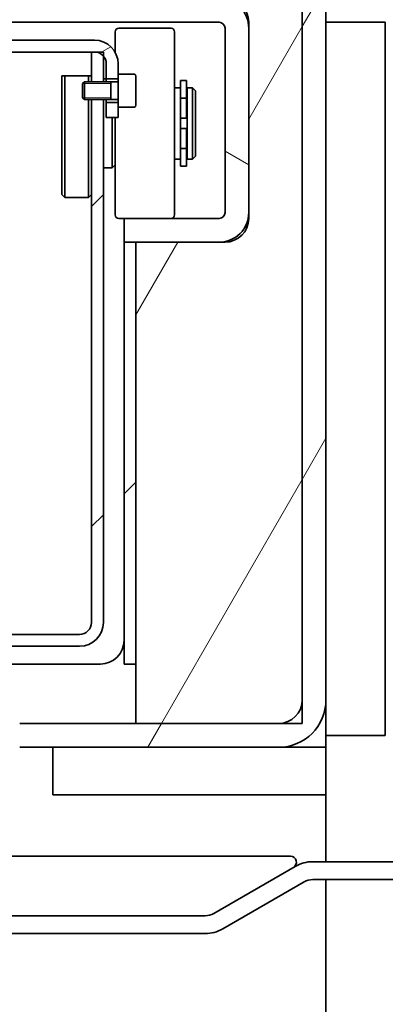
# Model space of a CAD drawing. Header units: millimetres. Extents: x 0 to 7128, y 0 to 5040.
# Tile 58 of 215: x 676 to 738, y 1470 to 1636. Entities that reach past the tile are written whole.
import ezdxf

# ---------------------------------------------------------------- set-up
doc = ezdxf.new("R2010")
doc.units = ezdxf.units.MM
doc.header["$LTSCALE"] = 12
doc.linetypes.add('DASHED_SPACE', pattern=[0.2067, 0.1654, -0.0413])
doc.layers.add('Filettatura(ISO)', color=3, linetype='Continuous', lineweight=9, true_color=0x00ff00)
doc.layers.add('Tratteggio', color=7, linetype='Continuous', lineweight=9, true_color=0x1e1e47)
doc.layers.add('Linee dettaglio cerchio(ISO)', color=7, linetype='DASHED_SPACE', lineweight=25)
doc.layers.add('Spigoli visibili(ISO)', color=7, linetype='Continuous', lineweight=35)
pattern_1 = [(60, (0, 0), (-32.99556, 19.05), [])]
pattern_2 = [(45, (0, 0), (-26.9408, 26.9408), [])]

# ---------------------------------------------------------------- blocks, each defined once
blk = doc.blocks.new('Dettaglio2d0')
at = {"layer": 'Linee dettaglio cerchio(ISO)', "ltscale": 29.471664, "flags": 128}
blk.add_lwpolyline([(34.316, 111.049), (70.232, 111.049), (70.232, 133.005), (34.316, 133.005), (34.316, 111.049)], dxfattribs=at)

msp = doc.modelspace()

# ---------------------------------------------------------------- hatches: boundary and pattern name
at = {"layer": 'Tratteggio'}
h = msp.add_hatch(dxfattribs=at)
h.set_pattern_fill('ANSI31', color=256, scale=304.8, angle=14.99998, style=0)
h.set_pattern_definition(pattern_1)
edge = h.paths.add_edge_path()
edge.add_line((723.683, 1715.151), (531.683, 1715.151))
edge.add_line((531.683, 1715.151), (531.683, 1521.151))
edge.add_line((531.683, 1521.151), (531.683, 1517.151))
edge.add_line((531.683, 1517.151), (535.683, 1517.151))
edge.add_line((535.683, 1517.151), (559.683, 1517.151))
edge.add_line((559.683, 1517.151), (559.683, 1527.151))
edge.add_line((559.683, 1527.151), (559.683, 1598.151))
edge.add_line((559.683, 1598.151), (545.683, 1598.151))
edge.add_line((545.683, 1598.151), (544.683, 1598.151))
edge.add_ellipse((544.683, 1602.151), major_axis=(-4, 0), ratio=1, start_angle=0, end_angle=90, ccw=False)
edge.add_line((540.683, 1602.151), (540.683, 1603.151))
edge.add_line((540.683, 1603.151), (540.683, 1634.151))
edge.add_line((540.683, 1634.151), (540.683, 1635.151))
edge.add_ellipse((544.683, 1635.151), major_axis=(0, 4), ratio=1, start_angle=0, end_angle=90, ccw=False)
edge.add_line((544.683, 1639.151), (545.683, 1639.151))
edge.add_line((545.683, 1639.151), (709.683, 1639.151))
edge.add_line((709.683, 1639.151), (710.683, 1639.151))
edge.add_ellipse((710.683, 1635.151), major_axis=(4, 0), ratio=1, start_angle=0, end_angle=90, ccw=False)
edge.add_line((714.683, 1635.151), (714.683, 1634.151))
edge.add_line((714.683, 1634.151), (714.683, 1603.151))
edge.add_line((714.683, 1603.151), (714.683, 1602.151))
edge.add_ellipse((710.683, 1602.151), major_axis=(0, -4), ratio=1, start_angle=0, end_angle=90, ccw=False)
edge.add_line((710.683, 1598.151), (709.683, 1598.151))
edge.add_line((709.683, 1598.151), (695.683, 1598.151))
edge.add_line((695.683, 1598.151), (695.683, 1527.151))
edge.add_line((695.683, 1527.151), (695.683, 1517.151))
edge.add_line((695.683, 1517.151), (719.683, 1517.151))
edge.add_line((719.683, 1517.151), (723.683, 1517.151))
edge.add_line((723.683, 1517.151), (723.683, 1521.151))
edge.add_line((723.683, 1521.151), (723.683, 1715.151))
edge = h.paths.add_edge_path(flags=0)
edge.add_ellipse((567.683, 1690.151), major_axis=(0, 10), ratio=1, start_angle=0, end_angle=90)
edge.add_line((557.683, 1690.151), (557.683, 1665.151))
edge.add_ellipse((567.683, 1665.151), major_axis=(-10, 0), ratio=1, start_angle=0, end_angle=90)
edge.add_line((567.683, 1655.151), (687.683, 1655.151))
edge.add_ellipse((687.683, 1665.151), major_axis=(0, -10), ratio=1, start_angle=0, end_angle=90)
edge.add_line((697.683, 1665.151), (697.683, 1690.151))
edge.add_ellipse((687.683, 1690.151), major_axis=(10, 0), ratio=1, start_angle=0, end_angle=90)
edge.add_line((687.683, 1700.151), (567.683, 1700.151))
h = msp.add_hatch(dxfattribs=at)
h.set_pattern_fill('ANSI31', color=256, scale=304.8, angle=14.99998, style=0)
h.set_pattern_definition(pattern_1)
edge = h.paths.add_edge_path()
edge.add_line((670.431, 1514.808), (663.825, 1508.201))
edge.add_ellipse((660.996, 1511.03), major_axis=(-2.828, -2.828), ratio=1, start_angle=0, end_angle=90, ccw=False)
edge.add_line((658.168, 1508.201), (652.511, 1513.858))
edge.add_line((652.511, 1513.858), (649.683, 1511.03))
edge.add_line((649.683, 1511.03), (655.339, 1505.373))
edge.add_ellipse((660.996, 1511.03), major_axis=(5.657, -5.657), ratio=1, start_angle=270, end_angle=360)
edge.add_line((666.653, 1505.373), (673.26, 1511.979))
edge.add_ellipse((676.088, 1509.151), major_axis=(2.828, 2.828), ratio=1, start_angle=45, end_angle=90, ccw=False)
edge.add_line((676.088, 1513.151), (719.683, 1513.151))
edge.add_ellipse((719.683, 1521.151), major_axis=(8, 0), ratio=1, start_angle=270, end_angle=360)
edge.add_line((727.683, 1521.151), (727.683, 1683.651))
edge.add_line((727.683, 1683.651), (727.683, 1715.151))
edge.add_line((727.683, 1715.151), (723.683, 1715.151))
edge.add_line((723.683, 1715.151), (723.683, 1521.151))
edge.add_ellipse((719.683, 1521.151), major_axis=(0, -4), ratio=1, start_angle=0, end_angle=90, ccw=False)
edge.add_line((719.683, 1517.151), (695.683, 1517.151))
edge.add_line((695.683, 1517.151), (676.088, 1517.151))
edge.add_ellipse((676.088, 1509.151), major_axis=(-8, 0), ratio=1, start_angle=270, end_angle=315)
h = msp.add_hatch(dxfattribs=at)
h.set_pattern_fill('ANSI31', color=256, scale=304.8, angle=105.00025, style=0)
h.set_pattern_definition([(150.0002, (0, 0), (-19.04986, -32.99565), [])])
edge = h.paths.add_edge_path()
edge.add_ellipse((545.683, 1634.151), major_axis=(-5, 0), ratio=1, start_angle=270, end_angle=360)
edge.add_line((540.683, 1634.151), (540.683, 1603.151))
edge.add_ellipse((545.683, 1603.151), major_axis=(0, -5), ratio=1, start_angle=270, end_angle=360)
edge.add_line((545.683, 1598.151), (559.683, 1598.151))
edge.add_line((559.683, 1598.151), (561.683, 1598.151))
edge.add_line((561.683, 1598.151), (561.683, 1602.151))
edge.add_line((561.683, 1602.151), (545.683, 1602.151))
edge.add_ellipse((545.683, 1603.151), major_axis=(-1, 0), ratio=1, start_angle=0, end_angle=90, ccw=False)
edge.add_line((544.683, 1603.151), (544.683, 1634.151))
edge.add_ellipse((545.683, 1634.151), major_axis=(0, 1), ratio=1, start_angle=0, end_angle=90, ccw=False)
edge.add_line((545.683, 1635.151), (709.683, 1635.151))
edge.add_ellipse((709.683, 1634.151), major_axis=(1, 0), ratio=1, start_angle=0, end_angle=90, ccw=False)
edge.add_line((710.683, 1634.151), (710.683, 1603.151))
edge.add_ellipse((709.683, 1603.151), major_axis=(0, -1), ratio=1, start_angle=0, end_angle=90, ccw=False)
edge.add_line((709.683, 1602.151), (693.683, 1602.151))
edge.add_line((693.683, 1602.151), (693.683, 1598.151))
edge.add_line((693.683, 1598.151), (695.683, 1598.151))
edge.add_line((695.683, 1598.151), (709.683, 1598.151))
edge.add_ellipse((709.683, 1603.151), major_axis=(5, 0), ratio=1, start_angle=270, end_angle=360)
edge.add_line((714.683, 1603.151), (714.683, 1634.151))
edge.add_ellipse((709.683, 1634.151), major_axis=(0, 5), ratio=1, start_angle=270, end_angle=360)
edge.add_line((709.683, 1639.151), (545.683, 1639.151))
h = msp.add_hatch(dxfattribs=at)
h.set_pattern_fill('ANSI31', color=256, scale=304.8, angle=-14.99998, style=0)
h.set_pattern_definition([(30, (0, 0), (-19.05, 32.9956), [])])
h.paths.add_polyline_path([(564.683, 1619.151), (564.683, 1621.651), (562.683, 1621.651), (562.683, 1620.901), (562.683, 1619.151)])
h.paths.add_polyline_path([(690.683, 1621.651), (690.683, 1619.151), (692.683, 1619.151), (692.683, 1620.901), (692.683, 1621.651)])
edge = h.paths.add_edge_path()
edge.add_line((688.683, 1632.151), (566.683, 1632.151))
edge.add_ellipse((566.683, 1628.151), major_axis=(-4, 0), ratio=1, start_angle=270, end_angle=360)
edge.add_line((562.683, 1628.151), (562.683, 1626.401))
edge.add_line((562.683, 1626.401), (562.683, 1625.651))
edge.add_line((562.683, 1625.651), (564.683, 1625.651))
edge.add_line((564.683, 1625.651), (564.683, 1628.151))
edge.add_ellipse((566.683, 1628.151), major_axis=(0, 2), ratio=1, start_angle=48.59038, end_angle=90, ccw=False)
edge.add_ellipse((566.683, 1628.151), major_axis=(1.323, 1.5), ratio=1, start_angle=41.40962, end_angle=90, ccw=False)
edge.add_line((566.683, 1630.151), (567.183, 1630.151))
edge.add_line((567.183, 1630.151), (688.183, 1630.151))
edge.add_line((688.183, 1630.151), (688.683, 1630.151))
edge.add_ellipse((688.683, 1628.151), major_axis=(2, 0), ratio=1, start_angle=41.40962, end_angle=90, ccw=False)
edge.add_ellipse((688.683, 1628.151), major_axis=(1.323, -1.5), ratio=1, start_angle=48.59038, end_angle=90, ccw=False)
edge.add_line((690.683, 1628.151), (690.683, 1625.651))
edge.add_line((690.683, 1625.651), (692.683, 1625.651))
edge.add_line((692.683, 1625.651), (692.683, 1626.401))
edge.add_line((692.683, 1626.401), (692.683, 1628.151))
edge.add_ellipse((688.683, 1628.151), major_axis=(0, 4), ratio=1, start_angle=270, end_angle=360)
h = msp.add_hatch(dxfattribs=at)
h.set_pattern_fill('ANSI31', color=256, scale=304.8, style=0)
h.set_pattern_definition(pattern_2)
h.paths.add_polyline_path([(690.183, 1625.151), (690.183, 1629.474), (690.183, 1630.151), (688.683, 1630.151), (688.183, 1630.151), (688.183, 1625.151)])
h.paths.add_polyline_path([(567.183, 1625.151), (567.183, 1630.151), (566.683, 1630.151), (565.183, 1630.151), (565.183, 1629.474), (565.183, 1625.151)])
edge = h.paths.add_edge_path()
edge.add_ellipse((569.183, 1534.151), major_axis=(0, -4), ratio=1, start_angle=270, end_angle=360)
edge.add_line((569.183, 1530.151), (686.183, 1530.151))
edge.add_ellipse((686.183, 1534.151), major_axis=(4, 0), ratio=1, start_angle=270, end_angle=360)
edge.add_line((690.183, 1534.151), (690.183, 1622.151))
edge.add_line((690.183, 1622.151), (688.183, 1622.151))
edge.add_line((688.183, 1622.151), (688.183, 1534.151))
edge.add_ellipse((686.183, 1534.151), major_axis=(0, -2), ratio=1, start_angle=0, end_angle=90, ccw=False)
edge.add_line((686.183, 1532.151), (569.183, 1532.151))
edge.add_ellipse((569.183, 1534.151), major_axis=(-2, 0), ratio=1, start_angle=0, end_angle=90, ccw=False)
edge.add_line((567.183, 1534.151), (567.183, 1622.151))
edge.add_line((567.183, 1622.151), (565.183, 1622.151))
edge.add_line((565.183, 1622.151), (565.183, 1534.151))
h = msp.add_hatch(dxfattribs=at)
h.set_pattern_fill('ANSI31', color=256, scale=304.8, style=0)
h.set_pattern_definition(pattern_2)
h.paths.add_polyline_path([(693.683, 1527.151), (695.683, 1527.151), (695.683, 1598.151), (693.683, 1598.151)])

# ---------------------------------------------------------------- linework, layer by layer
at = {"layer": 'Filettatura(ISO)'}
for p, q in [((691.433, 1624.85), (686.688, 1624.85)), ((690.183, 1625.151), (688.183, 1625.151)), ((686.688, 1622.452), (691.433, 1622.452)), ((688.183, 1622.151), (690.183, 1622.151))]:
    msp.add_line(p, q, dxfattribs=at)
at = {"layer": 'Spigoli visibili(ISO)'}
for p, q in [((723.683, 1517.151), (723.683, 1715.151)), ((723.683, 1715.151), (723.683, 1521.151)), ((727.683, 1521.151), (727.683, 1715.151)), ((545.683, 1635.151), (709.683, 1635.151)), ((692.783, 1634.151), (701.583, 1634.151)), ((710.683, 1634.151), (710.683, 1603.151)), ((714.683, 1635.151), (714.683, 1602.151)), ((714.683, 1603.151), (714.683, 1634.151)), ((737.683, 1635.151), (727.683, 1635.151)), ((737.683, 1635.151), (737.683, 1632.151)), ((688.683, 1632.151), (566.683, 1632.151)), ((692.183, 1630.087), (692.183, 1633.551)), ((702.183, 1602.751), (702.183, 1633.551)), ((737.683, 1518.151), (737.683, 1632.151)), ((566.683, 1630.151), (688.683, 1630.151)), ((690.183, 1630.151), (688.183, 1630.151)), ((688.183, 1630.151), (688.183, 1625.151)), ((690.183, 1625.151), (690.183, 1630.151)), ((690.683, 1628.151), (690.683, 1625.651)), ((692.683, 1626.401), (692.683, 1628.151)), ((683.183, 1606.151), (683.183, 1626.151)), ((687.683, 1626.151), (683.683, 1626.151)), ((683.683, 1626.151), (683.683, 1605.651)), ((687.683, 1625.151), (687.683, 1626.151)), ((690.183, 1625.651), (690.683, 1625.651)), ((690.683, 1625.651), (692.683, 1625.651)), ((690.683, 1625.151), (690.683, 1625.651)), ((692.683, 1626.401), (692.683, 1625.651)), ((695.383, 1626.401), (692.683, 1626.401)), ((692.683, 1625.651), (692.683, 1620.901)), ((695.683, 1626.101), (695.683, 1621.201)), ((686.683, 1624.844), (686.989, 1625.151)), ((686.683, 1622.458), (686.683, 1624.844)), ((686.989, 1625.151), (686.989, 1622.151)), ((692.583, 1625.151), (686.989, 1625.151)), ((691.433, 1625.151), (691.433, 1622.151)), ((702.183, 1624.151), (703.183, 1624.151)), ((703.183, 1622.401), (703.183, 1625.351)), ((704.183, 1625.351), (703.183, 1625.351)), ((704.183, 1625.351), (704.183, 1622.401)), ((704.283, 1623.901), (704.183, 1623.901)), ((704.283, 1612.151), (704.283, 1624.151)), ((704.283, 1624.151), (705.183, 1624.151)), ((705.183, 1612.151), (705.183, 1624.151)), ((705.683, 1623.651), (705.183, 1624.151)), ((686.683, 1622.458), (686.989, 1622.151)), ((692.583, 1622.151), (686.989, 1622.151)), ((687.683, 1605.651), (687.683, 1622.151)), ((688.183, 1622.151), (688.183, 1534.151)), ((690.183, 1534.151), (690.183, 1622.151)), ((690.683, 1621.651), (690.683, 1622.151)), ((703.183, 1620.294), (703.183, 1622.401)), ((704.183, 1622.401), (703.183, 1622.401)), ((704.183, 1622.401), (704.183, 1620.294)), ((705.683, 1623.651), (705.683, 1612.651)), ((690.683, 1621.651), (690.683, 1619.151)), ((692.683, 1621.651), (690.683, 1621.651)), ((695.383, 1620.901), (692.683, 1620.901)), ((692.683, 1619.151), (692.683, 1620.901)), ((690.683, 1619.151), (692.683, 1619.151)), ((691.683, 1610.651), (691.683, 1619.151)), ((692.183, 1602.751), (692.183, 1619.151)), ((703.183, 1620.294), (703.183, 1619.001)), ((703.183, 1619.001), (703.183, 1617.301)), ((704.183, 1619.001), (703.183, 1619.001)), ((704.183, 1619.001), (704.183, 1620.294)), ((704.183, 1617.301), (703.183, 1617.301)), ((703.183, 1617.301), (703.183, 1616.008)), ((704.183, 1616.008), (704.183, 1617.301)), ((703.183, 1613.901), (703.183, 1616.008)), ((704.183, 1616.008), (704.183, 1613.901)), ((703.183, 1613.901), (704.183, 1613.901)), ((703.183, 1610.951), (703.183, 1613.901)), ((704.183, 1613.901), (704.183, 1610.951)), ((704.283, 1612.401), (704.183, 1612.401)), ((705.683, 1612.651), (705.183, 1612.151)), ((690.183, 1610.651), (691.683, 1610.651)), ((692.183, 1611.151), (691.683, 1610.651)), ((702.183, 1612.151), (703.183, 1612.151)), ((704.183, 1610.951), (703.183, 1610.951)), ((704.283, 1612.151), (705.183, 1612.151)), ((683.183, 1606.151), (683.683, 1605.651)), ((683.683, 1605.651), (687.683, 1605.651)), ((688.183, 1606.151), (687.683, 1605.651)), ((692.783, 1602.151), (693.683, 1602.151)), ((709.683, 1602.151), (693.683, 1602.151)), ((693.683, 1602.151), (693.683, 1598.151)), ((714.391, 1600.651), (714.013, 1600.651)), ((693.683, 1598.151), (709.683, 1598.151)), ((695.683, 1598.151), (693.683, 1598.151)), ((693.683, 1598.151), (693.683, 1527.151)), ((710.683, 1598.151), (695.683, 1598.151)), ((695.683, 1598.151), (695.683, 1517.151)), ((695.683, 1527.151), (695.683, 1598.151)), ((686.183, 1532.151), (569.183, 1532.151)), ((569.183, 1530.151), (686.183, 1530.151)), ((689.683, 1527.151), (639.179, 1527.151)), ((693.683, 1527.151), (695.683, 1527.151)), ((727.683, 1518.151), (727.683, 1521.151)), ((727.683, 1515.151), (727.683, 1518.151)), ((737.683, 1518.151), (737.683, 1515.151)), ((719.683, 1517.151), (676.088, 1517.151)), ((695.683, 1517.151), (723.683, 1517.151)), ((727.683, 1515.151), (727.683, 1513.151)), ((727.683, 1515.151), (737.683, 1515.151)), ((676.088, 1513.151), (719.683, 1513.151)), ((681.683, 1513.151), (681.683, 1505.151)), ((727.683, 1513.151), (719.683, 1513.151)), ((720.183, 1513.151), (720.183, 1513.167)), ((727.683, 1513.151), (727.683, 1505.151)), ((681.683, 1505.151), (727.683, 1505.151)), ((727.683, 1505.151), (727.683, 1493.901)), ((668.079, 1494.803), (721.707, 1494.803)), ((722.484, 1493.097), (708.814, 1485.205)), ((761.269, 1493.901), (725.484, 1493.901)), ((723.984, 1490.499), (710.314, 1482.607)), ((725.484, 1490.901), (761.269, 1490.901)), ((727.683, 1490.901), (727.683, 1452.651)), ((707.314, 1484.803), (616.75, 1484.803)), ((616.75, 1481.803), (707.314, 1481.803))]:
    msp.add_line(p, q, dxfattribs=at)
for centre, radius, start, end in [((709.683, 1634.151), 5, 0, 90), ((710.683, 1635.151), 4, 0, 90), ((692.783, 1633.551), 0.6, 90, 180), ((701.583, 1633.551), 0.6, 0, 90), ((709.683, 1634.151), 1, 0, 90), ((688.683, 1628.151), 4, 0, 90), ((688.683, 1628.151), 2, 0, 90), ((695.383, 1626.101), 0.3, 0, 90), ((692.583, 1625.251), 0.1, 270, 0), ((692.583, 1622.051), 0.1, 0, 90), ((695.383, 1621.201), 0.3, 270, 0), ((692.783, 1602.751), 0.6, 180, 270), ((701.583, 1602.751), 0.6, 270, 0), ((709.683, 1603.151), 1, 270, 0), ((709.683, 1603.151), 5, 270, 0), ((710.683, 1602.151), 4, 270, 0), ((686.183, 1534.151), 4, 270, 0), ((686.183, 1534.151), 2, 270, 0), ((689.683, 1531.151), 4, 270, 0), ((719.683, 1521.151), 8, 270, 0), ((719.683, 1521.151), 4, 270, 0), ((721.707, 1493.803), 1, 300, 90), ((725.484, 1487.901), 6, 90, 120), ((725.484, 1487.901), 3, 90, 120), ((707.314, 1487.803), 3, 270, 300), ((707.314, 1487.803), 6, 270, 300)]:
    msp.add_arc(centre, radius, start, end, dxfattribs=at)
for points in [[(683.683, 1626.151), (683.424, 1626.151), (683.183, 1626.151)], [(688.183, 1626.151), (687.941, 1626.151), (687.683, 1626.151)]]:
    msp.add_rational_spline(points, [1, 1.00036350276, 1], degree=2, dxfattribs=at)

# ---------------------------------------------------------------- block references
at = {"layer": 'Linee dettaglio cerchio(ISO)', "xscale": 12, "yscale": 12, "zscale": 12}
msp.add_blockref('Dettaglio2d0', (0, 0), dxfattribs=at)

doc.saveas('drawing.dxf')
